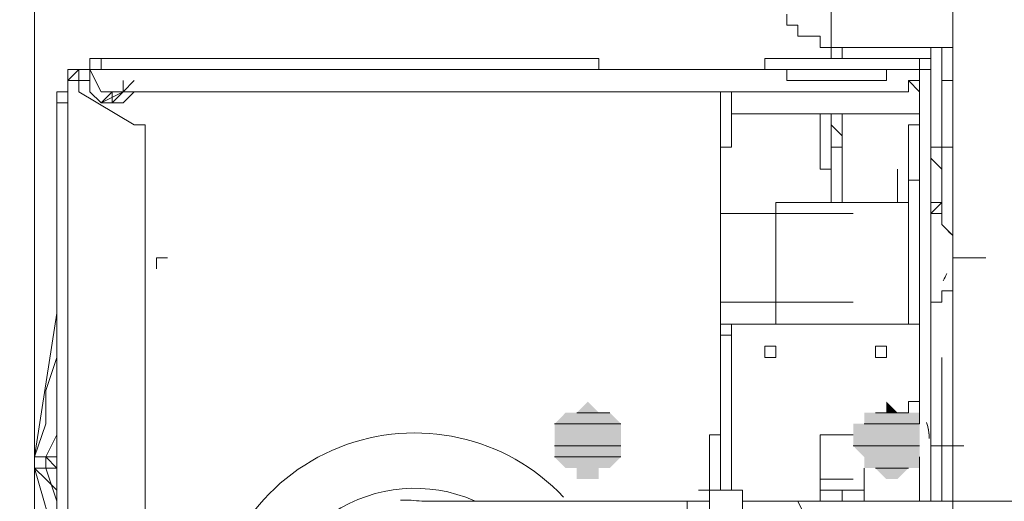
# Model space of a CAD drawing. Header units: millimetres. Extents: x 413 to 305578, y 115 to 38116.
# Tile 63 of 194: x 25911 to 26265, y 17102 to 17275. Entities that reach past the tile are written whole.
import ezdxf

# ---------------------------------------------------------------- set-up
doc = ezdxf.new("R2010")
doc.units = ezdxf.units.MM
for name, color, linetype, true_color in [('PDF$_59-60$-$Floor$Plan$-$В_Этаж$00_Сводный$G-IMPT', 9, 'Continuous', 0x808080), ('PDF$_59-60$-$Floor$Plan$-$В_Этаж$00_Сводный$P-PIPE-CNTR', 150, 'Continuous', 0x007fff), ('PDF$_V$line_ifc_RVT-1-В_Этаж$00_Сводный$A-WALL', 7, 'Continuous', 0xbababa), ('PDF$_V$line_ifc_RVT-1-В_Этаж$00_Сводный$I-FURN', 7, 'Continuous', 0xdcdcdc)]:
    doc.layers.add(name, color=color, linetype=linetype, true_color=true_color)
doc.layers.add('PDF$_59-60$-$Floor$Plan$-$В_Этаж$00_Сводный$M-EQPM', color=2, linetype='Continuous')
doc.layers.add('PDF$_59-60$-$Floor$Plan$-$В_Этаж$00_Сводный$P-PIPE', color=3, linetype='Continuous')

msp = doc.modelspace()

# ---------------------------------------------------------------- linework, layer by layer
at = {"layer": 'PDF$_59-60$-$Floor$Plan$-$В_Этаж$00_Сводный$G-IMPT', "lineweight": 0}
for points in [[(25924.19, 17050.77), (25924.19, 17245.67), (25924.19, 17249.64), (25928.17, 17249.64), (25928.17, 17253.62), (25928.17, 17257.6), (25932.14, 17257.6), (25936.12, 17257.6), (25936.12, 17261.58), (25940.1, 17261.58), (26119.08, 17261.58), (25940.1, 17261.58), (25940.1, 17257.6), (26119.08, 17257.6), (26119.08, 17261.58), (26119.08, 17257.6), (26178.75, 17257.6)], [(25932.14, 16867.81), (25952.03, 16879.74), (25956.01, 16879.74), (25956.01, 16883.72), (25956.01, 17233.73), (25956.01, 17237.71), (25952.03, 17237.71), (25932.14, 17249.64), (25932.14, 17253.62), (25932.14, 17257.6), (25936.12, 17257.6), (25940.1, 17249.64), (26226.48, 17249.64), (26230.45, 17249.64), (26230.45, 17253.62), (26234.43, 17253.62), (26234.43, 17257.6), (26234.43, 17261.58), (26178.75, 17261.58), (26234.43, 17261.58), (26238.41, 17261.58)], [(25940.1, 17261.58), (25940.1, 17261.58)], [(26119.08, 17261.58), (26119.08, 17261.58)], [(26178.75, 17261.58), (26178.75, 17257.6), (26234.43, 17257.6), (26238.41, 17257.6), (26234.43, 17257.6), (26234.43, 17130.32), (26234.43, 17257.6), (26238.41, 17257.6), (26234.43, 17257.6), (26238.41, 17257.6), (26234.43, 17257.6), (26238.41, 17257.6), (26234.43, 17257.6), (26238.41, 17257.6), (26238.41, 17241.69), (26238.41, 17257.6), (26238.41, 17253.62), (26238.41, 17257.6), (26238.41, 17253.62), (26238.41, 17102.48), (26238.41, 17253.62), (26238.41, 17257.6), (26238.41, 17253.62), (26238.41, 17257.6), (26238.41, 17253.62), (26238.41, 17257.6)], [(25940.1, 17257.6), (25936.12, 17257.6), (25932.14, 17257.6), (25932.14, 17253.62), (25928.17, 17253.62), (25928.17, 17249.64), (25928.17, 17245.67), (25928.17, 17050.77)], [(25932.14, 17257.6), (25928.17, 17253.62)], [(26222.5, 17257.6), (26222.5, 17253.62), (26186.7, 17253.62), (26186.7, 17257.6), (26222.5, 17257.6), (26202.61, 17257.6), (26198.63, 17257.6), (26186.7, 17257.6)], [(26190.68, 17257.6), (26190.68, 17257.6)], [(26190.68, 17257.6), (26190.68, 17257.6)], [(26190.68, 17257.6), (26190.68, 17257.6)], [(26198.63, 17257.6), (26198.63, 17257.6)], [(26198.63, 17257.6), (26198.63, 17257.6)], [(26198.63, 17257.6), (26198.63, 17257.6)], [(26234.43, 17257.6), (26234.43, 17257.6)], [(26234.43, 17257.6), (26234.43, 17257.6)], [(26234.43, 17257.6), (26234.43, 17257.6)], [(26234.43, 17257.6), (26234.43, 17257.6)], [(26234.43, 17257.6), (26234.43, 17257.6)], [(26234.43, 17257.6), (26234.43, 17257.6)], [(26234.43, 17257.6), (26234.43, 17257.6)], [(26234.43, 17130.32), (26234.43, 17257.6), (26238.41, 17257.6), (26238.41, 17253.62)], [(26234.43, 17257.6), (26234.43, 17257.6)], [(26234.43, 17257.6), (26234.43, 17257.6)], [(26238.41, 17257.6), (26238.41, 17257.6)], [(26238.41, 17257.6), (26238.41, 17257.6)], [(26238.41, 17257.6), (26238.41, 17257.6)], [(26238.41, 17257.6), (26238.41, 17257.6)], [(26238.41, 17257.6), (26238.41, 17257.6)], [(26238.41, 17257.6), (26238.41, 17257.6)], [(26238.41, 17257.6), (26238.41, 17257.6)], [(26238.41, 17257.6), (26238.41, 17257.6)], [(26238.41, 17257.6), (26238.41, 17257.6)], [(25940.1, 17245.67), (25936.12, 17249.64), (25936.12, 17253.62)], [(25952.03, 17253.62), (25948.05, 17249.64), (25944.08, 17249.64), (25944.08, 17245.67), (25940.1, 17245.67), (25944.08, 17249.64), (25948.05, 17249.64), (25948.05, 17253.62)], [(26222.5, 17253.62), (26206.59, 17253.62), (26198.63, 17253.62), (26186.7, 17253.62)], [(26238.41, 17253.62), (26238.41, 17253.62)], [(26238.41, 17253.62), (26238.41, 17253.62)], [(26238.41, 17253.62), (26238.41, 17253.62)], [(25944.08, 17249.64), (25940.1, 17245.67), (25948.05, 17249.64)], [(25944.08, 17249.64), (25944.08, 17249.64)], [(25944.08, 17249.64), (25944.08, 17249.64)], [(25952.03, 17249.64), (25952.03, 17249.64)], [(25952.03, 17249.64), (26162.84, 17249.64), (26158.86, 17249.64)], [(25952.03, 17249.64), (25952.03, 17249.64)], [(26162.84, 17249.64), (26162.84, 17249.64)], [(26162.84, 17249.64), (26162.84, 17249.64)], [(26166.81, 17249.64), (26166.81, 17249.64)], [(26166.81, 17249.64), (26166.81, 17249.64)], [(26166.81, 17249.64), (26166.81, 17249.64)], [(26166.81, 17249.64), (26166.81, 17249.64)], [(26166.81, 17249.64), (26166.81, 17249.64)], [(26166.81, 17249.64), (26166.81, 17245.67)], [(26166.81, 17245.67), (26166.81, 17249.64)], [(26234.43, 17249.64), (26234.43, 17249.64)], [(26234.43, 17249.64), (26234.43, 17249.64)], [(26234.43, 17249.64), (26234.43, 17249.64)], [(25928.17, 17245.67), (25924.19, 17245.67), (25924.19, 17050.77), (25924.19, 16871.79), (25928.17, 16871.79)], [(25924.19, 17245.67), (25924.19, 17245.67)], [(25940.1, 17245.67), (25940.1, 17245.67)], [(25944.08, 17245.67), (25944.08, 17245.67)], [(25944.08, 17245.67), (25944.08, 17245.67)], [(25944.08, 17245.67), (25944.08, 17245.67)], [(26166.81, 17245.67), (26166.81, 17245.67)], [(26166.81, 17245.67), (26166.81, 17241.69), (26166.81, 17245.67)], [(26166.81, 17245.67), (26166.81, 17245.67)], [(26166.81, 17245.67), (26166.81, 17241.69), (26166.81, 17245.67)], [(26166.81, 17245.67), (26166.81, 17245.67)], [(26166.81, 17245.67), (26166.81, 17245.67)], [(26162.84, 17241.69), (26162.84, 17241.69)], [(26162.84, 17241.69), (26162.84, 17241.69)], [(26162.84, 17237.71), (26162.84, 17241.69), (26162.84, 17237.71)], [(26162.84, 17237.71), (26162.84, 17241.69), (26162.84, 17237.71)], [(26162.84, 17241.69), (26162.84, 17237.71), (26162.84, 17233.73)], [(26162.84, 17241.69), (26162.84, 17241.69)], [(26162.84, 17233.73), (26162.84, 17237.71), (26162.84, 17241.69)], [(26166.81, 17241.69), (26166.81, 17241.69)], [(26166.81, 17241.69), (26166.81, 17241.69)], [(26166.81, 17241.69), (26166.81, 17241.69)], [(26166.81, 17241.69), (26166.81, 17241.69)], [(26166.81, 17241.69), (26166.81, 17241.69)], [(26234.43, 17241.69), (26166.81, 17241.69)], [(26238.41, 17237.71), (26238.41, 17241.69), (26238.41, 17237.71)], [(26162.84, 17237.71), (26162.84, 17233.73)], [(26162.84, 17237.71), (26162.84, 17233.73)], [(26162.84, 17233.73), (26162.84, 17237.71)], [(26162.84, 17233.73), (26162.84, 17237.71)], [(26162.84, 17233.73), (26162.84, 17237.71)], [(26162.84, 17233.73), (26162.84, 17237.71)], [(26162.84, 17233.73), (26162.84, 17237.71)], [(26162.84, 17237.71), (26162.84, 17233.73)], [(26162.84, 17233.73), (26162.84, 17237.71)], [(26162.84, 17237.71), (26162.84, 17233.73)], [(26166.81, 17237.71), (26166.81, 17233.73), (26166.81, 17229.76), (26162.84, 17229.76)], [(26162.84, 17237.71), (26162.84, 17237.71)], [(26166.81, 17237.71), (26166.81, 17233.73), (26166.81, 17237.71)], [(26166.81, 17237.71), (26166.81, 17233.73), (26166.81, 17237.71)], [(26230.45, 17237.71), (26230.45, 17233.73), (26230.45, 17229.76), (26230.45, 17225.78), (26230.45, 17221.8), (26230.45, 17217.82)], [(26238.41, 17217.82), (26238.41, 17237.71)], [(26162.84, 17233.73), (26162.84, 17126.34), (26158.86, 17126.34)], [(26162.84, 17233.73), (26162.84, 17233.73)], [(26162.84, 17233.73), (26162.84, 17233.73)], [(26162.84, 17233.73), (26162.84, 17233.73)], [(26162.84, 17233.73), (26162.84, 17233.73)], [(26162.84, 17233.73), (26162.84, 17233.73)], [(26162.84, 17233.73), (26162.84, 17233.73)], [(26162.84, 17233.73), (26162.84, 17233.73)], [(26162.84, 17233.73), (26162.84, 17233.73)], [(26166.81, 17233.73), (26166.81, 17233.73)], [(26166.81, 17233.73), (26166.81, 17233.73)], [(26166.81, 17233.73), (26166.81, 17233.73)], [(26166.81, 17233.73), (26166.81, 17233.73)], [(26162.84, 17229.76), (26162.84, 17229.76)], [(26166.81, 17229.76), (26166.81, 17229.76)], [(26242.39, 17221.8), (26242.39, 17221.8)], [(26242.39, 17221.8), (26242.39, 17221.8)], [(26234.43, 17217.82), (26230.45, 17217.82), (26230.45, 17166.12)], [(26162.84, 17205.89), (26162.84, 17201.92), (26162.84, 17197.94), (26162.84, 17193.96), (26162.84, 17189.98), (26162.84, 17186.01), (26162.84, 17189.98), (26162.84, 17193.96), (26162.84, 17197.94), (26162.84, 17201.92), (26162.84, 17205.89), (26162.84, 17209.87)], [(26238.41, 17193.96), (26238.41, 17189.98), (26238.41, 17209.87), (26242.39, 17209.87), (26238.41, 17205.89)], [(26238.41, 17209.87), (26238.41, 17189.98)], [(26242.39, 17209.87), (26242.39, 17209.87)], [(26242.39, 17209.87), (26242.39, 17209.87)], [(26162.84, 17178.05), (26162.84, 17182.03), (26162.84, 17186.01), (26162.84, 17189.98), (26162.84, 17193.96), (26162.84, 17197.94), (26162.84, 17193.96), (26162.84, 17189.98), (26162.84, 17186.01), (26162.84, 17182.03), (26162.84, 17178.05), (26162.84, 17182.03), (26162.84, 17186.01), (26162.84, 17189.98), (26162.84, 17193.96), (26162.84, 17197.94), (26162.84, 17193.96), (26162.84, 17189.98), (26162.84, 17186.01), (26162.84, 17182.03), (26162.84, 17178.05), (26162.84, 17189.98)], [(26162.84, 17197.94), (26162.84, 17197.94)], [(26162.84, 17197.94), (26162.84, 17197.94)], [(25928.17, 17189.98), (25928.17, 17186.01), (25928.17, 17174.07), (25928.17, 17166.12), (25928.17, 17158.16), (25928.17, 17146.23), (25928.17, 17130.32), (25928.17, 17118.39), (25928.17, 17114.41), (25928.17, 17106.46), (25928.17, 17098.5), (25928.17, 17094.52), (25928.17, 17090.55), (25928.17, 17082.59)], [(25924.19, 17098.5), (25924.19, 17102.48), (25920.21, 17114.41), (25920.21, 17118.39), (25920.21, 17114.41), (25920.21, 17118.39), (25920.21, 17114.41), (25920.21, 17118.39), (25920.21, 17114.41), (25920.21, 17118.39), (25920.21, 17114.41), (25920.21, 17118.39), (25924.19, 17114.41), (25920.21, 17114.41), (25916.23, 17114.41), (25916.23, 17118.39), (25920.21, 17130.32), (25920.21, 17142.25), (25924.19, 17154.19), (25924.19, 17162.14), (25924.19, 17170.1), (25924.19, 17174.07), (25924.19, 17186.01)], [(25924.19, 17174.07), (25924.19, 17178.05), (25924.19, 17182.03)], [(26162.84, 17178.05), (26162.84, 17178.05)], [(26162.84, 17178.05), (26162.84, 17178.05)], [(26162.84, 17170.1), (26162.84, 17174.07)], [(25924.19, 17126.34), (25920.21, 17118.39), (25916.23, 17118.39), (25924.19, 17170.1)], [(26238.41, 17170.1), (26238.41, 17170.1)], [(26238.41, 17170.1), (26238.41, 17170.1)], [(26238.41, 17102.48), (26238.41, 17162.14), (26238.41, 17166.12), (26238.41, 17170.1)], [(26234.43, 17166.12), (26166.81, 17166.12), (26162.84, 17166.12), (26162.84, 17162.14), (26162.84, 17106.46), (26162.84, 17126.34), (26162.84, 17106.46), (26162.84, 17126.34), (26158.86, 17126.34), (26158.86, 17106.46)], [(26162.84, 17162.14), (26166.81, 17162.14), (26166.81, 17166.12), (26166.81, 17106.46), (26166.81, 17162.14)], [(26166.81, 17150.21), (26166.81, 17166.12), (26162.84, 17166.12)], [(26166.81, 17166.12), (26166.81, 17166.12)], [(26166.81, 17166.12), (26166.81, 17166.12)], [(26238.41, 17162.14), (26238.41, 17162.14)], [(26166.81, 17158.16), (26166.81, 17158.16)], [(26166.81, 17158.16), (26166.81, 17158.16)], [(26166.81, 17154.19), (26166.81, 17158.16)], [(26166.81, 17158.16), (26166.81, 17154.19)], [(26166.81, 17154.19), (26166.81, 17154.19)], [(26166.81, 17154.19), (26166.81, 17150.21), (26166.81, 17154.19)], [(26166.81, 17154.19), (26166.81, 17154.19)], [(26166.81, 17150.21), (26166.81, 17150.21)], [(26230.45, 17138.28), (26230.45, 17138.28)], [(26230.45, 17138.28), (26230.45, 17138.28)], [(26230.45, 17138.28), (26230.45, 17138.28)], [(26230.45, 17138.28), (26230.45, 17138.28)], [(26230.45, 17138.28), (26230.45, 17138.28)], [(26230.45, 17138.28), (26230.45, 17138.28)], [(26230.45, 17138.28), (26230.45, 17138.28)], [(26234.43, 17138.28), (26234.43, 17138.28)], [(26234.43, 17138.28), (26234.43, 17138.28)], [(26234.43, 17138.28), (26234.43, 17138.28)], [(26162.84, 17126.34), (26162.84, 17126.34)], [(26162.84, 17126.34), (26162.84, 17126.34)], [(26198.63, 17102.48), (26198.63, 17126.34), (26210.57, 17126.34)], [(25920.21, 17114.41), (25924.19, 17114.41), (25924.19, 17122.37), (25924.19, 17118.39), (25916.23, 17118.39), (25920.21, 17118.39), (25924.19, 17114.41), (25924.19, 17118.39)], [(25924.19, 17114.41), (25920.21, 17118.39), (25920.21, 17114.41), (25916.23, 17114.41), (25920.21, 17110.43), (25916.23, 17114.41), (25920.21, 17110.43), (25916.23, 17114.41), (25924.19, 17086.57)], [(25920.21, 17118.39), (25920.21, 17118.39)], [(26234.43, 17118.39), (26234.43, 17102.48)], [(25916.23, 17114.41), (25916.23, 17114.41)], [(25920.21, 17114.41), (25920.21, 17114.41)], [(25920.21, 17114.41), (25920.21, 17114.41)], [(25920.21, 17114.41), (25920.21, 17114.41)], [(25920.21, 17114.41), (25920.21, 17114.41)], [(25920.21, 17114.41), (25920.21, 17114.41)], [(26214.54, 17114.41), (26214.54, 17102.48)], [(25920.21, 17110.43), (25924.19, 17106.46), (25924.19, 17102.48), (25924.19, 17106.46), (25924.19, 17102.48), (25924.19, 17106.46), (25924.19, 17110.43)], [(25924.19, 17110.43), (25924.19, 17110.43)], [(25924.19, 17106.46), (25924.19, 17106.46)], [(25924.19, 17102.48), (25924.19, 17102.48)]]:
    msp.add_lwpolyline(points, dxfattribs=at)
for points in [[(25932.14, 17249.64), (25932.14, 17253.62), (25936.12, 17253.62), (25936.12, 17257.6), (25936.12, 17253.62), (25932.14, 17253.62)], [(26186.7, 17257.6), (26190.68, 17257.6), (26198.63, 17257.6), (26222.5, 17257.6), (26198.63, 17257.6), (26190.68, 17257.6)], [(26230.45, 17253.62), (26234.43, 17249.64)], [(26230.45, 17253.62), (26234.43, 17249.64)], [(25952.03, 17249.64), (26162.84, 17249.64), (25952.03, 17249.64), (25948.05, 17249.64), (25944.08, 17245.67), (25948.05, 17245.67)], [(26166.81, 17237.71), (26166.81, 17233.73), (26166.81, 17229.76), (26162.84, 17229.76), (26162.84, 17233.73), (26162.84, 17237.71), (26162.84, 17241.69), (26162.84, 17237.71), (26162.84, 17249.64), (26162.84, 17237.71), (26162.84, 17233.73), (26162.84, 17229.76), (26166.81, 17229.76), (26166.81, 17233.73), (26166.81, 17237.71), (26166.81, 17233.73), (26166.81, 17237.71), (26166.81, 17241.69), (26166.81, 17237.71), (26166.81, 17241.69), (26166.81, 17233.73), (26166.81, 17241.69), (26166.81, 17237.71), (26166.81, 17241.69), (26166.81, 17237.71), (26166.81, 17241.69), (26166.81, 17237.71), (26166.81, 17233.73), (26166.81, 17237.71), (26166.81, 17233.73), (26166.81, 17237.71), (26166.81, 17233.73), (26166.81, 17237.71), (26166.81, 17233.73), (26166.81, 17237.71), (26166.81, 17249.64), (26166.81, 17245.67), (26166.81, 17249.64), (26166.81, 17245.67), (26166.81, 17249.64), (26166.81, 17245.67), (26166.81, 17241.69), (26166.81, 17245.67), (26166.81, 17249.64), (26166.81, 17245.67), (26166.81, 17241.69), (26166.81, 17245.67), (26166.81, 17241.69), (26166.81, 17245.67), (26166.81, 17241.69), (26166.81, 17245.67), (26166.81, 17241.69)], [(26166.81, 17249.64), (26166.81, 17241.69), (26166.81, 17245.67), (26166.81, 17249.64), (26166.81, 17245.67), (26166.81, 17249.64), (26166.81, 17245.67), (26166.81, 17249.64), (26166.81, 17245.67), (26166.81, 17249.64), (26166.81, 17245.67), (26166.81, 17249.64), (26166.81, 17245.67), (26166.81, 17249.64), (26166.81, 17245.67)], [(26166.81, 17245.67), (26166.81, 17249.64)], [(26162.84, 17241.69), (26162.84, 17237.71)], [(26162.84, 17237.71), (26162.84, 17241.69), (26162.84, 17237.71), (26162.84, 17233.73), (26162.84, 17237.71), (26162.84, 17233.73), (26162.84, 17237.71), (26162.84, 17233.73), (26162.84, 17237.71), (26162.84, 17233.73)], [(26166.81, 17241.69), (26166.81, 17237.71)], [(26162.84, 17233.73), (26162.84, 17237.71)], [(26230.45, 17237.71), (26234.43, 17237.71)], [(26238.41, 17225.78), (26242.39, 17221.8)], [(26242.39, 17209.87), (26242.39, 17213.85), (26242.39, 17217.82), (26242.39, 17221.8), (26242.39, 17217.82), (26242.39, 17213.85)], [(26242.39, 17221.8), (26242.39, 17217.82), (26242.39, 17213.85), (26242.39, 17217.82)], [(26238.41, 17217.82), (26238.41, 17213.85), (26238.41, 17209.87), (26238.41, 17213.85)], [(26162.84, 17186.01), (26162.84, 17189.98), (26162.84, 17193.96), (26162.84, 17197.94), (26162.84, 17201.92), (26162.84, 17205.89), (26162.84, 17201.92), (26162.84, 17197.94), (26162.84, 17193.96), (26162.84, 17189.98)], [(25959.99, 17186.01), (25959.99, 17189.98), (25963.96, 17189.98), (25959.99, 17189.98)], [(26166.81, 17158.16), (26166.81, 17154.19), (26166.81, 17150.21), (26166.81, 17154.19)], [(26166.81, 17154.19), (26166.81, 17150.21), (26166.81, 17154.19), (26166.81, 17158.16)], [(26182.72, 17158.16), (26178.75, 17158.16), (26178.75, 17154.19), (26182.72, 17154.19)], [(26222.5, 17158.16), (26218.52, 17158.16), (26218.52, 17154.19), (26222.5, 17154.19)], [(26230.45, 17138.28), (26230.45, 17134.3), (26230.45, 17138.28), (26234.43, 17138.28)], [(26230.45, 17138.28), (26234.43, 17138.28)], [(26234.43, 17118.39), (26234.43, 17102.48)]]:
    msp.add_lwpolyline(points, close=True, dxfattribs=at)
at = {"layer": 'PDF$_59-60$-$Floor$Plan$-$В_Этаж$00_Сводный$M-EQPM', "color": 92, "lineweight": 0, "true_color": 0x00b800}
for points in [[(26106.4, 17103.98, 0.678559), (25979.33, 17053.45, 0.652996), (26102.69, 16999.27)], [(26074.37, 17102.67, 0.540443), (25999.21, 17053.45, 0.540969), (26074.45, 17004.27)], [(26154.88, 17102.48), (26150.9, 17102.48), (26146.93, 17102.48), (26142.95, 17102.48), (26138.97, 17102.48), (26134.99, 17102.48), (26131.02, 17102.48), (26127.04, 17102.48), (26123.06, 17102.48), (26119.08, 17102.48), (26115.11, 17102.48), (26111.13, 17102.48), (26107.15, 17102.48), (26103.18, 17102.48), (26099.2, 17102.48), (26095.22, 17102.48), (26091.24, 17102.48), (26087.27, 17102.48), (26083.29, 17102.48), (26079.31, 17102.48), (26075.33, 17102.48), (26071.36, 17102.48), (26067.38, 17102.48), (26063.4, 17102.48), (26059.42, 17102.48), (26055.45, 17102.48, 0.037597), (26047.72, 17102.9)]]:
    msp.add_lwpolyline(points, format="xyb", dxfattribs=at)
for points in [[(26170.79, 16999.07), (26170.79, 17003.04), (26170.79, 17007.02), (26170.79, 17014.97), (26170.79, 17022.93), (26170.79, 17030.88), (26170.79, 17042.82), (26170.79, 17050.77), (26170.79, 17062.7), (26170.79, 17070.66), (26170.79, 17082.59), (26170.79, 17090.55), (26170.79, 17098.5), (26170.79, 17102.48), (26170.79, 17106.46), (26158.86, 17106.46), (26154.88, 17106.46)], [(26158.86, 16999.07), (26158.86, 17003.04), (26158.86, 17007.02), (26158.86, 17011), (26158.86, 17018.95), (26158.86, 17026.91), (26158.86, 17038.84), (26158.86, 17046.79), (26158.86, 17058.73), (26158.86, 17066.68), (26158.86, 17074.64), (26158.86, 17082.59), (26158.86, 17090.55), (26158.86, 17098.5), (26158.86, 17102.48), (26158.86, 17106.46)], [(26150.9, 17003.04), (26150.9, 16999.07), (26158.86, 16999.07), (26170.79, 16999.07), (26190.68, 16999.07), (26190.68, 17003.04), (26194.66, 17007.02), (26194.66, 17014.97), (26194.66, 17018.95), (26194.66, 17026.91), (26194.66, 17038.84), (26194.66, 17046.79), (26194.66, 17054.75), (26194.66, 17066.68), (26194.66, 17074.64), (26194.66, 17082.59), (26194.66, 17090.55), (26194.66, 17094.52), (26190.68, 17102.48)], [(26158.86, 17098.5), (26158.86, 17102.48), (26150.9, 17102.48), (26150.9, 17094.52)], [(26150.9, 17102.48), (26150.9, 17102.48)], [(26234.43, 17003.04), (26656.04, 17003.04), (26656.04, 17007.02), (26656.04, 17011), (26656.04, 17014.97), (26656.04, 17022.93), (26656.04, 17030.88), (26656.04, 17038.84), (26656.04, 17046.79), (26656.04, 17054.75), (26656.04, 17066.68), (26656.04, 17074.64), (26656.04, 17082.59), (26656.04, 17090.55), (26656.04, 17094.52), (26656.04, 17098.5), (26656.04, 17102.48), (26190.68, 17102.48), (26170.79, 17102.48)]]:
    msp.add_lwpolyline(points, dxfattribs=at)
at = {"layer": 'PDF$_59-60$-$Floor$Plan$-$В_Этаж$00_Сводный$P-PIPE', "color": 5, "lineweight": 0}
msp.add_lwpolyline([(26202.61, 17368.97), (26202.61, 17265.55), (26246.36, 17265.55), (26246.36, 17368.97)], close=True, dxfattribs=at)
at = {"layer": 'PDF$_59-60$-$Floor$Plan$-$В_Этаж$00_Сводный$P-PIPE', "color": 150, "lineweight": 0, "true_color": 0x007fff}
for points in [[(26206.59, 17265.55), (26206.59, 17261.58), (26202.61, 17261.58), (26202.61, 17265.55), (26198.63, 17265.55), (26198.63, 17269.53), (26194.66, 17269.53), (26190.68, 17269.53), (26190.68, 17273.51), (26186.7, 17273.51), (26186.7, 17277.49)], [(26242.39, 17229.76), (26242.39, 17241.69), (26242.39, 17245.67), (26242.39, 17249.64)], [(26206.59, 17233.73), (26202.61, 17237.71), (26202.61, 17241.69), (26202.61, 17229.76), (26202.61, 17225.78)], [(26206.59, 17241.69), (26206.59, 17229.76)], [(26242.39, 17233.73), (26242.39, 17237.71), (26242.39, 17241.69)], [(26242.39, 17102.48), (26242.39, 17154.19)], [(26242.39, 17114.41), (26242.39, 17118.39), (26242.39, 17122.37), (26242.39, 17134.3), (26242.39, 17138.28), (26242.39, 17142.25)], [(26242.39, 17122.37), (26242.39, 17126.34), (26242.39, 17130.32)], [(26238.41, 17106.46), (26238.41, 17118.39)], [(26206.59, 17106.46), (26206.59, 17106.46)], [(26206.59, 17106.46), (26206.59, 17102.48)]]:
    msp.add_lwpolyline(points, dxfattribs=at)
at = {"layer": 'PDF$_59-60$-$Floor$Plan$-$В_Этаж$00_Сводный$P-PIPE', "color": 5, "lineweight": 0}
for points in [[(26206.59, 17265.55), (26206.59, 17261.58)], [(26238.41, 17225.78), (26238.41, 17265.55)], [(26206.59, 17241.69), (26206.59, 17209.87)], [(26238.41, 17205.89), (26238.41, 17209.87)], [(26238.41, 17126.34), (26238.41, 17174.07)], [(26206.59, 17166.12), (26206.59, 17166.12)], [(26238.41, 17102.48), (26238.41, 17118.39)], [(26206.59, 17106.46), (26206.59, 17102.48)]]:
    msp.add_lwpolyline(points, dxfattribs=at)
at = {"layer": 'PDF$_59-60$-$Floor$Plan$-$В_Этаж$00_Сводный$P-PIPE', "color": 1, "lineweight": 0}
for points in [[(26242.39, 17221.8), (26242.39, 17265.55)], [(26206.59, 17229.76), (26202.61, 17229.76), (26202.61, 17209.87)], [(26238.41, 17205.89), (26242.39, 17205.89), (26242.39, 17201.92), (26246.36, 17197.94), (26246.36, 17193.96), (26246.36, 17189.98), (26246.36, 17186.01), (26246.36, 17182.03), (26246.36, 17178.05), (26242.39, 17178.05), (26242.39, 17174.07), (26238.41, 17174.07), (26242.39, 17174.07), (26242.39, 17178.05), (26246.36, 17178.05), (26246.36, 17182.03), (26246.36, 17186.01), (26246.36, 17189.98), (26246.36, 17229.76), (26238.41, 17229.76)], [(26230.45, 17209.87), (26226.48, 17209.87), (26182.72, 17209.87), (26182.72, 17189.98), (26182.72, 17166.12), (26226.48, 17166.12), (26230.45, 17166.12), (26230.45, 17170.1), (26230.45, 17166.12), (26226.48, 17166.12)], [(26226.48, 17209.87), (26226.48, 17209.87)], [(26230.45, 17209.87), (26230.45, 17209.87)], [(26242.39, 17205.89), (26242.39, 17209.87)], [(26210.57, 17205.89), (26162.84, 17205.89)], [(26238.41, 17205.89), (26238.41, 17205.89)], [(26246.36, 17193.96), (26246.36, 17193.96)], [(26246.36, 17193.96), (26246.36, 17193.96)], [(26246.36, 17182.03), (26246.36, 17182.03)], [(26246.36, 17178.05), (26246.36, 17182.03)], [(26162.84, 17174.07), (26210.57, 17174.07)], [(26226.48, 17166.12), (26226.48, 17166.12)]]:
    msp.add_lwpolyline(points, dxfattribs=at)
at = {"layer": 'PDF$_59-60$-$Floor$Plan$-$В_Этаж$00_Сводный$P-PIPE', "color": 220, "lineweight": 0, "true_color": 0xff00bf}
for points in [[(26246.36, 17221.8), (26246.36, 17225.78), (26246.36, 17241.69), (26246.36, 17245.67), (26246.36, 17249.64), (26246.36, 17253.62), (26242.39, 17253.62), (26242.39, 17257.6)], [(26198.63, 17241.69), (26198.63, 17225.78), (26198.63, 17221.8), (26202.61, 17221.8), (26202.61, 17217.82), (26202.61, 17213.85)], [(26198.63, 17241.69), (26198.63, 17241.69)], [(26238.41, 17130.32), (26238.41, 17126.34), (26238.41, 17122.37), (26238.41, 17118.39), (26238.41, 17122.37), (26238.41, 17158.16)], [(26238.41, 17158.16), (26238.41, 17158.16)], [(26238.41, 17122.37), (26238.41, 17126.34)], [(26238.41, 17122.37), (26238.41, 17122.37)], [(26198.63, 17110.43), (26210.57, 17110.43)], [(26198.63, 17106.46), (26214.54, 17106.46)]]:
    msp.add_lwpolyline(points, dxfattribs=at)
at = {"layer": 'PDF$_59-60$-$Floor$Plan$-$В_Этаж$00_Сводный$P-PIPE', "color": 1, "lineweight": 0}
msp.add_lwpolyline([(26244.75, 17199.44, -0.026034), (26246.36, 17197.94), (26246.36, 17193.96)], format="xyb", dxfattribs=at)
at = {"layer": 'PDF$_59-60$-$Floor$Plan$-$В_Этаж$00_Сводный$P-PIPE', "lineweight": 0}
for points in [[(26119.08, 17134.3), (26111.13, 17134.3), (26119.08, 17134.3)], [(26123.06, 17134.3), (26111.13, 17134.3), (26123.06, 17134.3)], [(26230.45, 17134.3), (26218.52, 17134.3), (26230.45, 17134.3)], [(26127.04, 17130.32), (26103.18, 17130.32), (26127.04, 17130.32)], [(26234.43, 17130.32), (26214.54, 17130.32), (26234.43, 17130.32)], [(26234.43, 17130.32), (26214.54, 17130.32), (26234.43, 17130.32)], [(26127.04, 17122.37), (26103.18, 17122.37), (26127.04, 17122.37)], [(26234.43, 17122.37), (26210.57, 17122.37), (26234.43, 17122.37)], [(26234.43, 17122.37), (26210.57, 17122.37), (26234.43, 17122.37)], [(26127.04, 17118.39), (26103.18, 17118.39), (26127.04, 17118.39)], [(26230.45, 17114.41), (26218.52, 17114.41), (26230.45, 17114.41)]]:
    msp.add_lwpolyline(points, dxfattribs=at)
at = {"layer": 'PDF$_59-60$-$Floor$Plan$-$В_Этаж$00_Сводный$P-PIPE', "color": 220, "lineweight": 0, "true_color": 0xff00bf}
msp.add_lwpolyline([(26236.93, 17130.77, -0.081528), (26237.87, 17125.05, 0.058281), (26237.38, 17129.18)], format="xyb", dxfattribs=at)
at = {"layer": 'PDF$_59-60$-$Floor$Plan$-$В_Этаж$00_Сводный$P-PIPE', "color": 1, "lineweight": 0}
msp.add_arc((26223.95, 17192.67), 21.88, 330.0023, 337.4898, dxfattribs=at)
at = {"layer": 'PDF$_59-60$-$Floor$Plan$-$В_Этаж$00_Сводный$P-PIPE', "transparency": 33554559}
for points in [[(26115.11, 17138.28), (26119.08, 17134.3), (26111.13, 17134.3)], [(26222.5, 17138.28), (26226.48, 17134.3), (26222.5, 17134.3)], [(26107.15, 17134.3), (26127.04, 17130.32), (26103.18, 17130.32)], [(26111.13, 17134.3), (26123.06, 17134.3), (26107.15, 17134.3)], [(26123.06, 17134.3), (26107.15, 17134.3), (26127.04, 17130.32)], [(26111.13, 17134.3), (26119.08, 17134.3), (26119.08, 17134.3)], [(26123.06, 17134.3), (26123.06, 17134.3), (26111.13, 17134.3)], [(26123.06, 17134.3), (26111.13, 17134.3), (26119.08, 17134.3)], [(26218.52, 17134.3), (26234.43, 17134.3), (26214.54, 17134.3)], [(26234.43, 17134.3), (26214.54, 17134.3), (26234.43, 17130.32)], [(26214.54, 17134.3), (26234.43, 17130.32), (26214.54, 17130.32)], [(26222.5, 17134.3), (26230.45, 17134.3), (26218.52, 17134.3)], [(26218.52, 17134.3), (26230.45, 17134.3), (26230.45, 17134.3)], [(26230.45, 17134.3), (26218.52, 17134.3), (26234.43, 17134.3)], [(26226.48, 17134.3), (26222.5, 17134.3), (26230.45, 17134.3)], [(26103.18, 17130.32), (26127.04, 17130.32), (26127.04, 17130.32)], [(26127.04, 17130.32), (26103.18, 17130.32), (26127.04, 17126.34)], [(26103.18, 17130.32), (26127.04, 17126.34), (26103.18, 17126.34)], [(26214.54, 17130.32), (26234.43, 17130.32), (26210.57, 17130.32)], [(26234.43, 17130.32), (26210.57, 17130.32), (26234.43, 17126.34)], [(26210.57, 17130.32), (26234.43, 17126.34), (26210.57, 17126.34)], [(26214.54, 17130.32), (26234.43, 17130.32), (26234.43, 17130.32)], [(26127.04, 17126.34), (26103.18, 17126.34), (26127.04, 17122.37)], [(26103.18, 17126.34), (26127.04, 17122.37), (26103.18, 17122.37)], [(26234.43, 17126.34), (26210.57, 17126.34), (26234.43, 17122.37)], [(26210.57, 17126.34), (26234.43, 17122.37), (26210.57, 17122.37)], [(26103.18, 17122.37), (26127.04, 17122.37), (26127.04, 17122.37)], [(26127.04, 17122.37), (26103.18, 17122.37), (26127.04, 17118.39)], [(26103.18, 17122.37), (26127.04, 17118.39), (26103.18, 17118.39)], [(26210.57, 17122.37), (26234.43, 17122.37), (26234.43, 17122.37)], [(26234.43, 17122.37), (26234.43, 17122.37), (26210.57, 17122.37)], [(26234.43, 17122.37), (26210.57, 17122.37), (26234.43, 17118.39)], [(26210.57, 17122.37), (26234.43, 17118.39), (26214.54, 17118.39)], [(26103.18, 17118.39), (26127.04, 17118.39), (26127.04, 17118.39)], [(26127.04, 17118.39), (26103.18, 17118.39), (26123.06, 17114.41)], [(26103.18, 17118.39), (26123.06, 17114.41), (26107.15, 17114.41)], [(26234.43, 17118.39), (26214.54, 17118.39), (26234.43, 17114.41)], [(26214.54, 17118.39), (26234.43, 17114.41), (26214.54, 17114.41)], [(26123.06, 17114.41), (26107.15, 17114.41), (26111.13, 17114.41)], [(26107.15, 17114.41), (26123.06, 17114.41), (26123.06, 17114.41)], [(26119.08, 17114.41), (26119.08, 17114.41), (26111.13, 17114.41)], [(26119.08, 17114.41), (26111.13, 17114.41), (26123.06, 17114.41)], [(26111.13, 17114.41), (26111.13, 17110.43), (26119.08, 17110.43)], [(26111.13, 17114.41), (26119.08, 17114.41), (26119.08, 17110.43)], [(26234.43, 17114.41), (26214.54, 17114.41), (26230.45, 17114.41)], [(26214.54, 17114.41), (26230.45, 17114.41), (26218.52, 17114.41)], [(26218.52, 17114.41), (26230.45, 17114.41), (26230.45, 17114.41)], [(26226.48, 17110.43), (26222.5, 17110.43), (26218.52, 17114.41)], [(26218.52, 17114.41), (26230.45, 17114.41), (26226.48, 17110.43)], [(26111.13, 17110.43), (26119.08, 17110.43), (26115.11, 17110.43)], [(26226.48, 17110.43), (26226.48, 17110.43), (26222.5, 17110.43)]]:
    msp.add_solid(points, dxfattribs=at)
at = {"layer": 'PDF$_59-60$-$Floor$Plan$-$В_Этаж$00_Сводный$P-PIPE-CNTR', "color": 1, "lineweight": 0}
for points in [[(26226.48, 17209.87), (26226.48, 17221.8)], [(26246.36, 17189.98), (26258.3, 17189.98)], [(26226.48, 17166.12), (26226.48, 17166.12)]]:
    msp.add_lwpolyline(points, dxfattribs=at)
at = {"layer": 'PDF$_59-60$-$Floor$Plan$-$В_Этаж$00_Сводный$P-PIPE-CNTR', "color": 220, "lineweight": 0, "true_color": 0xff00bf}
msp.add_lwpolyline([(26250.34, 17122.37), (26238.41, 17122.37)], close=True, dxfattribs=at)
at = {"layer": 'PDF$_V$line_ifc_RVT-1-В_Этаж$00_Сводный$A-WALL', "lineweight": 0}
msp.add_lwpolyline([(26445.24, 15133.64), (26644.11, 15133.64), (26644.11, 18749.14), (26246.36, 18749.14), (26246.36, 15133.64)], close=True, dxfattribs=at)
at = {"layer": 'PDF$_V$line_ifc_RVT-1-В_Этаж$00_Сводный$I-FURN', "color": 133, "lineweight": 0, "true_color": 0x6edddd}
msp.add_lwpolyline([(22109.81, 18422.99), (25916.23, 18422.99), (25916.23, 15153.53), (26246.36, 15153.53), (26246.36, 18749.14), (22109.81, 18749.14)], close=True, dxfattribs=at)

doc.saveas('drawing.dxf')
